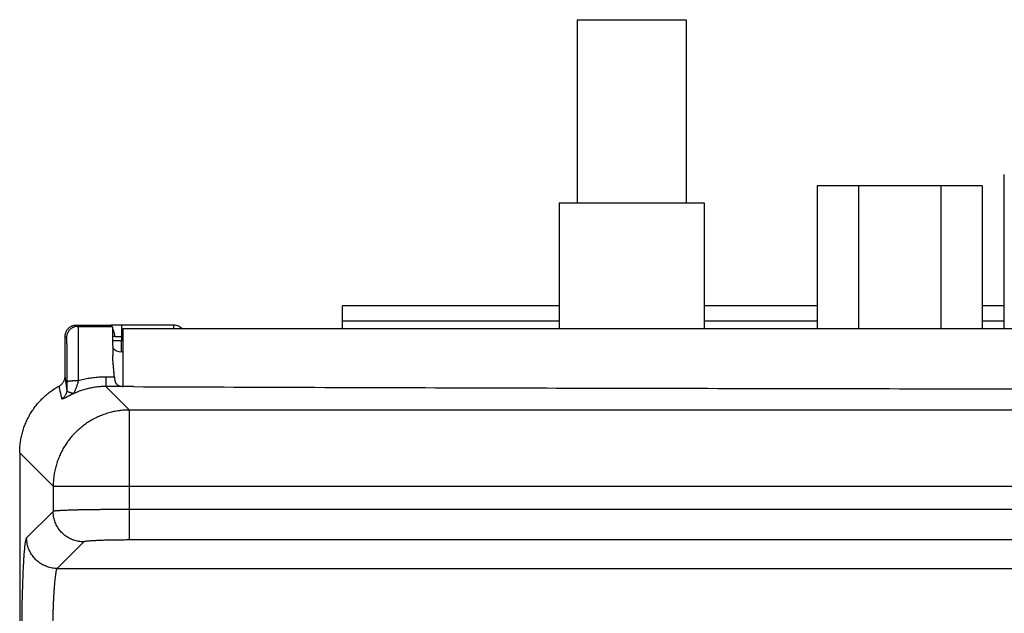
# Model space of a CAD drawing. Header units: inches. Extents: x 0 to 22, y 0 to 17.
# Tile 8 of 49: x 2.3 to 3.6, y 6.7 to 7.5. Entities that reach past the tile are written whole.
import ezdxf

# ---------------------------------------------------------------- set-up
doc = ezdxf.new("R2010")
doc.units = ezdxf.units.IN
doc.header["$LTSCALE"] = 1.21
doc.header["$MEASUREMENT"] = 0
doc.layers.get('0').update_dxf_attribs({"linetype": 'CONTINUOUS'})

msp = doc.modelspace()

# ---------------------------------------------------------------- linework, layer by layer
at = {"color": 7, "linetype": 'CONTINUOUS'}
for p, q in [((3.0378, 7.507), (3.0378, 7.267)), ((3.0378, 7.507), (3.1808, 7.507)), ((3.1808, 7.507), (3.1808, 7.267)), ((3.5976, 7.102), (3.5976, 7.304)), ((3.3526, 7.2895), (3.3526, 7.102)), ((3.5685, 7.2895), (3.3526, 7.2895)), ((3.4066, 7.2895), (3.4066, 7.102)), ((3.5146, 7.2895), (3.5146, 7.102)), ((3.5685, 7.2895), (3.5685, 7.102)), ((3.0143, 7.267), (3.0143, 7.102)), ((3.0143, 7.267), (3.2043, 7.267)), ((3.2043, 7.267), (3.2043, 7.102)), ((2.7303, 7.102), (2.7303, 7.132)), ((3.0143, 7.132), (2.7303, 7.132)), ((3.3526, 7.132), (3.2043, 7.132)), ((3.5976, 7.132), (3.5685, 7.132)), ((2.7303, 7.1123), (3.0143, 7.1123)), ((3.2043, 7.1123), (3.3526, 7.1123)), ((3.5685, 7.1123), (3.5976, 7.1123)), ((2.3821, 7.107), (2.3839, 7.1052)), ((2.3821, 7.107), (2.4271, 7.107)), ((2.3839, 7.1052), (2.4289, 7.1052)), ((2.4271, 7.107), (2.4289, 7.1052)), ((2.4344, 7.1068), (2.4271, 7.107)), ((2.4409, 7.1067), (2.4409, 7.0919)), ((2.4426, 7.102), (2.4426, 7.0265)), ((5.6416, 7.102), (2.4426, 7.102)), ((2.5095, 7.102), (2.5095, 7.1067)), ((2.3671, 7.0403), (2.3671, 7.092)), ((2.3671, 7.092), (2.3689, 7.0902)), ((2.4409, 7.0919), (2.4409, 7.0869)), ((2.4409, 7.0919), (2.4426, 7.0919)), ((2.4409, 7.072), (2.4409, 7.0869)), ((2.4409, 7.0869), (2.4426, 7.0869)), ((2.4426, 7.072), (2.4409, 7.072)), ((2.4205, 7.0389), (2.4205, 7.0265)), ((2.4316, 7.0389), (2.4205, 7.0389)), ((2.4205, 7.0265), (2.4513, 6.9956)), ((2.4431, 7.0265), (2.4205, 7.0265)), ((2.4513, 6.8254), (2.4513, 6.9956)), ((5.6328, 6.9956), (2.4513, 6.9956)), ((2.3076, 6.9396), (2.3076, 3.6569)), ((2.3076, 6.9396), (2.3514, 6.8957)), ((2.3514, 6.8957), (2.3514, 6.8628)), ((2.3514, 6.8957), (5.7327, 6.8957)), ((2.3514, 6.8628), (2.3167, 6.8281)), ((5.6328, 6.8653), (2.4513, 6.8653)), ((5.6328, 6.8254), (2.4513, 6.8254)), ((2.3914, 6.8229), (2.3567, 6.7881)), ((2.3567, 6.7881), (5.7275, 6.7881))]:
    msp.add_line(p, q, dxfattribs=at)
for points in [[(2.5095, 7.1067), (2.4392, 7.1067), (2.4368, 7.1068), (2.4344, 7.1068)], [(2.5204, 7.102), (2.5196, 7.1028), (2.5184, 7.1038), (2.5171, 7.1047), (2.5157, 7.1054), (2.5142, 7.106), (2.5126, 7.1064), (2.5111, 7.1067), (2.5095, 7.1067)]]:
    msp.add_lwpolyline(points, dxfattribs=at)
msp.add_arc((2.4409, 7.087), 0.015, 219.8481, 270, dxfattribs=at)
for points, knots in [([(2.3671, 7.092), (2.3671, 7.0926), (2.3671, 7.0936), (2.3674, 7.0952), (2.3678, 7.0967), (2.3683, 7.0981), (2.3691, 7.0995), (2.3699, 7.1009), (2.3709, 7.1021), (2.372, 7.1032), (2.3732, 7.1042), (2.3746, 7.105), (2.376, 7.1058), (2.3774, 7.1063), (2.379, 7.1067), (2.3805, 7.107), (2.3816, 7.107), (2.3821, 7.107)], [0, 0, 0, 0, 0.066673, 0.133327, 0.200015, 0.266655, 0.333353, 0.399984, 0.466686, 0.533314, 0.600016, 0.666647, 0.733345, 0.799985, 0.866673, 0.933327, 1, 1, 1, 1]), ([(2.3839, 7.1052), (2.3833, 7.1052), (2.3823, 7.1052), (2.3807, 7.1049), (2.3792, 7.1045), (2.3778, 7.104), (2.3764, 7.1032), (2.375, 7.1024), (2.3738, 7.1014), (2.3727, 7.1003), (2.3717, 7.0991), (2.3709, 7.0977), (2.3701, 7.0963), (2.3696, 7.0949), (2.3692, 7.0934), (2.3689, 7.0918), (2.3689, 7.0908), (2.3689, 7.0902)], [0, 0, 0, 0, 0.066665, 0.133331, 0.199998, 0.266664, 0.333331, 0.399999, 0.466666, 0.533334, 0.600001, 0.666669, 0.733336, 0.800003, 0.866669, 0.933335, 1, 1, 1, 1]), ([(2.3839, 7.1052), (2.3839, 7.1052), (2.3839, 7.1048), (2.384, 7.1042), (2.384, 7.103), (2.384, 7.1015), (2.3841, 7.0996), (2.3841, 7.0973), (2.3841, 7.0946), (2.3842, 7.0916), (2.3842, 7.0882), (2.3842, 7.0845), (2.3843, 7.0804), (2.3843, 7.0761), (2.3843, 7.0715), (2.3844, 7.0666), (2.3844, 7.0615), (2.3844, 7.0563), (2.3844, 7.0509), (2.3844, 7.0453), (2.3844, 7.0397), (2.3844, 7.0359), (2.3844, 7.0339)], [0, 0, 0, 0, 0.003718, 0.013312, 0.028754, 0.049964, 0.076834, 0.109221, 0.146954, 0.189834, 0.237636, 0.290108, 0.346973, 0.407927, 0.472646, 0.540782, 0.611971, 0.685831, 0.761969, 0.839984, 0.919467, 1, 1, 1, 1]), ([(2.4289, 7.1052), (2.4289, 7.1052), (2.4289, 7.1048), (2.429, 7.1042), (2.429, 7.1031), (2.4291, 7.1016), (2.4291, 7.0997), (2.4292, 7.0975), (2.4292, 7.0948), (2.4293, 7.0918), (2.4293, 7.0885), (2.4293, 7.0848), (2.4294, 7.0808), (2.4294, 7.0766), (2.4294, 7.072), (2.4295, 7.0689), (2.4295, 7.0673)], [0, 0, 0, 0, 0.006909, 0.024664, 0.053209, 0.09232, 0.141963, 0.201853, 0.271506, 0.350668, 0.439112, 0.536166, 0.641153, 0.753971, 0.873902, 1, 1, 1, 1]), ([(2.4291, 7.1026), (2.4291, 7.1024), (2.4295, 7.1019), (2.4299, 7.1009), (2.4305, 7.0996), (2.4309, 7.0982), (2.4312, 7.0968), (2.4315, 7.0953), (2.4317, 7.0938), (2.4317, 7.0927), (2.4317, 7.0922)], [0, 0, 0, 0, 0.047243, 0.171667, 0.30117, 0.435151, 0.572883, 0.713541, 0.856228, 1, 1, 1, 1]), ([(2.3689, 7.0902), (2.3689, 7.0902), (2.3689, 7.0899), (2.369, 7.0893), (2.369, 7.0883), (2.3691, 7.0869), (2.3691, 7.0852), (2.3691, 7.0831), (2.3692, 7.0807), (2.3692, 7.078), (2.3692, 7.075), (2.3693, 7.0716), (2.3693, 7.068), (2.3693, 7.0642), (2.3693, 7.0601), (2.3694, 7.0558), (2.3694, 7.0514), (2.3694, 7.0467), (2.3694, 7.042), (2.3694, 7.0372), (2.3694, 7.0339), (2.3694, 7.0323)], [0, 0, 0, 0, 0.00406, 0.014612, 0.031668, 0.055141, 0.084837, 0.120574, 0.162168, 0.209384, 0.261959, 0.319575, 0.381875, 0.448493, 0.519028, 0.5931, 0.670332, 0.750241, 0.832234, 0.915697, 1, 1, 1, 1]), ([(2.4292, 7.0922), (2.4293, 7.0922), (2.4298, 7.0922), (2.4306, 7.0922), (2.4313, 7.0922), (2.4317, 7.0922)], [0, 0, 0, 0, 0.098706, 0.527708, 1, 1, 1, 1]), ([(2.4293, 7.0868), (2.4295, 7.0868), (2.43, 7.0868), (2.4309, 7.0868), (2.4321, 7.0868), (2.4334, 7.0869), (2.4348, 7.0869), (2.4363, 7.0869), (2.4378, 7.0869), (2.4393, 7.0869), (2.4404, 7.0869), (2.4409, 7.0869)], [0, 0, 0, 0, 0.037871, 0.133697, 0.239012, 0.352665, 0.47341, 0.599924, 0.730821, 0.864669, 1, 1, 1, 1]), ([(2.4317, 7.0922), (2.4321, 7.0922), (2.4329, 7.0922), (2.4341, 7.0921), (2.4353, 7.0921), (2.4367, 7.092), (2.4381, 7.0919), (2.4395, 7.0919), (2.4404, 7.0919), (2.4409, 7.0919)], [0, 0, 0, 0, 0.122473, 0.255116, 0.39621, 0.543683, 0.695145, 0.848087, 1, 1, 1, 1]), ([(2.4316, 7.0389), (2.4315, 7.0406), (2.4312, 7.044), (2.4307, 7.049), (2.4303, 7.054), (2.4298, 7.0587), (2.4296, 7.0632), (2.4295, 7.066), (2.4295, 7.0673)], [0, 0, 0, 0, 0.179526, 0.359256, 0.534912, 0.702528, 0.858576, 1, 1, 1, 1]), ([(2.3593, 7.0271), (2.3598, 7.0274), (2.3607, 7.0279), (2.3619, 7.0289), (2.3631, 7.03), (2.3641, 7.0313), (2.365, 7.0326), (2.3658, 7.034), (2.3663, 7.0355), (2.3668, 7.0371), (2.367, 7.0387), (2.3671, 7.0397), (2.3671, 7.0403)], [0, 0, 0, 0, 0.099656, 0.199746, 0.299689, 0.399338, 0.499495, 0.599694, 0.699464, 0.799608, 0.89998, 1, 1, 1, 1]), ([(2.3695, 7.0225), (2.3692, 7.0245), (2.3687, 7.0284), (2.3679, 7.0343), (2.3674, 7.0383), (2.3671, 7.0403)], [0, 0, 0, 0, 0.330329, 0.663698, 1, 1, 1, 1]), ([(2.3844, 7.0339), (2.3839, 7.0339), (2.3829, 7.0339), (2.3813, 7.0339), (2.3798, 7.0339), (2.3784, 7.0338), (2.377, 7.0337), (2.3757, 7.0336), (2.3745, 7.0335), (2.3734, 7.0334), (2.3724, 7.0333), (2.3715, 7.0331), (2.3708, 7.033), (2.3702, 7.0328), (2.3698, 7.0327), (2.3695, 7.0325), (2.3694, 7.0324), (2.3694, 7.0323)], [0, 0, 0, 0, 0.102176, 0.20329, 0.302229, 0.397937, 0.489392, 0.57562, 0.655709, 0.728818, 0.794191, 0.851173, 0.899223, 0.937952, 0.967199, 0.987271, 1, 1, 1, 1]), ([(2.3694, 7.0323), (2.3694, 7.0315), (2.3694, 7.0298), (2.3694, 7.0273), (2.3694, 7.0249), (2.3695, 7.0233), (2.3695, 7.0225)], [0, 0, 0, 0, 0.258683, 0.511984, 0.759307, 1, 1, 1, 1]), ([(2.3844, 7.0339), (2.3842, 7.0333), (2.3839, 7.032), (2.3833, 7.03), (2.3826, 7.0281), (2.382, 7.0262), (2.3814, 7.0245), (2.3808, 7.0229), (2.3802, 7.0215), (2.3798, 7.0204), (2.3794, 7.0194), (2.379, 7.0186), (2.3788, 7.018), (2.3786, 7.0176), (2.3785, 7.0173), (2.3784, 7.0171), (2.3784, 7.0171)], [0, 0, 0, 0, 0.112756, 0.228307, 0.343222, 0.454183, 0.558121, 0.652471, 0.735541, 0.806205, 0.864284, 0.910749, 0.946586, 0.972742, 0.990285, 1, 1, 1, 1]), ([(2.4205, 7.0389), (2.418, 7.0389), (2.4131, 7.0387), (2.4058, 7.0381), (2.3986, 7.0371), (2.3914, 7.0358), (2.3867, 7.0346), (2.3844, 7.0339)], [0, 0, 0, 0, 0.201349, 0.402634, 0.603222, 0.802526, 1, 1, 1, 1]), ([(2.4316, 7.0389), (2.4316, 7.0384), (2.4317, 7.0374), (2.4319, 7.0359), (2.4322, 7.0345), (2.4325, 7.0333), (2.433, 7.032), (2.4335, 7.0309), (2.4342, 7.0299), (2.435, 7.0291), (2.4359, 7.0283), (2.437, 7.0277), (2.4382, 7.0272), (2.4396, 7.0268), (2.4413, 7.0266), (2.4425, 7.0265), (2.4431, 7.0265)], [0, 0, 0, 0, 0.078471, 0.154347, 0.226957, 0.295997, 0.362322, 0.426072, 0.487478, 0.54748, 0.608394, 0.672191, 0.740761, 0.81668, 0.902532, 1, 1, 1, 1]), ([(2.3076, 6.9396), (2.3076, 6.9418), (2.3077, 6.9462), (2.3084, 6.9529), (2.3095, 6.9595), (2.311, 6.966), (2.313, 6.9723), (2.3154, 6.9786), (2.3182, 6.9846), (2.3214, 6.9905), (2.325, 6.9961), (2.3289, 7.0015), (2.3332, 7.0066), (2.3379, 7.0114), (2.3428, 7.0158), (2.348, 7.02), (2.3535, 7.0238), (2.3574, 7.026), (2.3593, 7.0271)], [0, 0, 0, 0, 0.062587, 0.125156, 0.187708, 0.250243, 0.312764, 0.37527, 0.437765, 0.500248, 0.562723, 0.625192, 0.687657, 0.75012, 0.812583, 0.87505, 0.937522, 1, 1, 1, 1]), ([(2.3629, 7.0102), (2.3625, 7.012), (2.3617, 7.0158), (2.3605, 7.0214), (2.3597, 7.0252), (2.3593, 7.0271)], [0, 0, 0, 0, 0.330126, 0.663607, 1, 1, 1, 1]), ([(2.3695, 7.0225), (2.3695, 7.022), (2.3694, 7.0209), (2.3691, 7.0193), (2.3687, 7.0178), (2.3681, 7.0163), (2.3673, 7.0148), (2.3664, 7.0135), (2.3654, 7.0122), (2.3642, 7.0111), (2.3634, 7.0105), (2.3629, 7.0102)], [0, 0, 0, 0, 0.111038, 0.222073, 0.333128, 0.444206, 0.555311, 0.666443, 0.777603, 0.888789, 1, 1, 1, 1]), ([(2.3784, 7.0171), (2.3783, 7.0171), (2.3782, 7.0172), (2.378, 7.0172), (2.3777, 7.0174), (2.3772, 7.0174), (2.3766, 7.0176), (2.3759, 7.0178), (2.3751, 7.018), (2.3742, 7.0182), (2.3732, 7.0186), (2.3722, 7.0189), (2.3712, 7.0195), (2.3704, 7.0201), (2.3699, 7.0208), (2.3695, 7.0217), (2.3695, 7.0222), (2.3695, 7.0225)], [0, 0, 0, 0, 0.011738, 0.033943, 0.060371, 0.10317, 0.156915, 0.22161, 0.296594, 0.382103, 0.475801, 0.575172, 0.676202, 0.76671, 0.845492, 0.921156, 1, 1, 1, 1]), ([(2.4205, 7.0265), (2.4185, 7.0265), (2.4144, 7.0263), (2.4083, 7.0258), (2.4021, 7.0248), (2.3961, 7.0235), (2.39, 7.0218), (2.3841, 7.0196), (2.3803, 7.018), (2.3784, 7.0171)], [0, 0, 0, 0, 0.139799, 0.281052, 0.423476, 0.566804, 0.710798, 0.855224, 1, 1, 1, 1]), ([(2.4568, 7.0263), (2.456, 7.0263), (2.4544, 7.0263), (2.452, 7.0263), (2.4497, 7.0263), (2.4474, 7.0264), (2.4452, 7.0264), (2.4438, 7.0264), (2.4431, 7.0265)], [0, 0, 0, 0, 0.17641, 0.350686, 0.521095, 0.686797, 0.846963, 1, 1, 1, 1]), ([(2.4568, 7.0263), (2.5271, 7.026), (2.6678, 7.0255), (2.8789, 7.0248), (3.0902, 7.0243), (3.3016, 7.0239), (3.5131, 7.0235), (3.7246, 7.0233), (3.9363, 7.0232), (4.1479, 7.0232), (4.3595, 7.0233), (4.5711, 7.0235), (4.7826, 7.0239), (4.994, 7.0243), (5.2052, 7.0248), (5.4163, 7.0255), (5.557, 7.026), (5.6273, 7.0263)], [0, 0, 0, 0, 0.066526, 0.133115, 0.199752, 0.26643, 0.333142, 0.399876, 0.466623, 0.533377, 0.600124, 0.666858, 0.73357, 0.800248, 0.866885, 0.933474, 1, 1, 1, 1]), ([(2.3784, 7.0171), (2.3783, 7.0171), (2.3781, 7.017), (2.3779, 7.0169), (2.3775, 7.0167), (2.3772, 7.0166), (2.3768, 7.0164), (2.3765, 7.0162), (2.3761, 7.016), (2.3756, 7.0158), (2.3751, 7.0156), (2.3746, 7.0154), (2.3741, 7.0151), (2.3735, 7.0148), (2.3729, 7.0145), (2.3722, 7.0142), (2.3715, 7.0138), (2.3707, 7.0135), (2.3699, 7.0131), (2.3691, 7.0127), (2.3683, 7.0122), (2.3674, 7.0118), (2.3665, 7.0113), (2.3656, 7.0109), (2.3648, 7.0106), (2.3641, 7.0103), (2.3635, 7.0101), (2.3631, 7.01), (2.3629, 7.0101), (2.3629, 7.0102)], [0, 0, 0, 0, 0.013776, 0.031301, 0.0515, 0.073644, 0.09713, 0.121762, 0.14776, 0.175632, 0.205999, 0.239022, 0.274654, 0.312772, 0.353512, 0.397048, 0.443501, 0.492872, 0.544989, 0.599659, 0.656482, 0.714859, 0.7738, 0.831797, 0.886211, 0.93256, 0.967229, 0.988679, 1, 1, 1, 1]), ([(2.4513, 6.9956), (2.4491, 6.9956), (2.4445, 6.9955), (2.4377, 6.9947), (2.431, 6.9936), (2.4244, 6.992), (2.4179, 6.9899), (2.4115, 6.9874), (2.4054, 6.9844), (2.3994, 6.9811), (2.3937, 6.9773), (2.3883, 6.9732), (2.3832, 6.9687), (2.3783, 6.9639), (2.3738, 6.9588), (2.3697, 6.9533), (2.366, 6.9476), (2.3626, 6.9417), (2.3597, 6.9355), (2.3572, 6.9292), (2.3551, 6.9227), (2.3535, 6.916), (2.3523, 6.9093), (2.3516, 6.9025), (2.3514, 6.898), (2.3514, 6.8957)], [0, 0, 0, 0, 0.043455, 0.086915, 0.130381, 0.173852, 0.217328, 0.260808, 0.304292, 0.347779, 0.391269, 0.434761, 0.478253, 0.521747, 0.565239, 0.608731, 0.652221, 0.695708, 0.739192, 0.782672, 0.826148, 0.869619, 0.913085, 0.956545, 1, 1, 1, 1]), ([(2.4513, 6.8653), (2.4491, 6.8653), (2.4447, 6.8653), (2.4381, 6.8653), (2.4316, 6.8653), (2.4251, 6.8652), (2.4188, 6.8652), (2.4126, 6.8651), (2.4066, 6.865), (2.4008, 6.865), (2.3952, 6.8649), (2.3898, 6.8648), (2.3848, 6.8647), (2.38, 6.8645), (2.3755, 6.8644), (2.3714, 6.8643), (2.3676, 6.8641), (2.3641, 6.864), (2.3611, 6.8638), (2.3585, 6.8637), (2.3562, 6.8635), (2.3544, 6.8634), (2.353, 6.8632), (2.3521, 6.863), (2.3516, 6.8629), (2.3514, 6.8628)], [0, 0, 0, 0, 0.066361, 0.132444, 0.197935, 0.262533, 0.325957, 0.387928, 0.448177, 0.506441, 0.562469, 0.616016, 0.666854, 0.714777, 0.759582, 0.801081, 0.839081, 0.873402, 0.903882, 0.930383, 0.952789, 0.971004, 0.984957, 0.994609, 1, 1, 1, 1]), ([(2.3914, 6.8229), (2.3903, 6.8229), (2.3881, 6.823), (2.3848, 6.8234), (2.3816, 6.824), (2.3784, 6.825), (2.3753, 6.8262), (2.3724, 6.8277), (2.3695, 6.8294), (2.3668, 6.8313), (2.3643, 6.8334), (2.362, 6.8357), (2.3598, 6.8383), (2.3579, 6.841), (2.3562, 6.8438), (2.3548, 6.8468), (2.3536, 6.8498), (2.3526, 6.853), (2.3519, 6.8562), (2.3515, 6.8595), (2.3514, 6.8617), (2.3514, 6.8628)], [0, 0, 0, 0, 0.052603, 0.105215, 0.157834, 0.210461, 0.263094, 0.315734, 0.368377, 0.421024, 0.473674, 0.526323, 0.578973, 0.63162, 0.684264, 0.736903, 0.789537, 0.842164, 0.894784, 0.947396, 1, 1, 1, 1]), ([(2.3105, 6.6359), (2.3105, 6.639), (2.3104, 6.6451), (2.3103, 6.6543), (2.3103, 6.6636), (2.3103, 6.673), (2.3103, 6.6825), (2.3103, 6.6919), (2.3104, 6.7013), (2.3105, 6.7105), (2.3106, 6.7196), (2.3107, 6.7285), (2.3109, 6.7373), (2.311, 6.7458), (2.3112, 6.754), (2.3115, 6.7619), (2.3117, 6.7695), (2.312, 6.7768), (2.3122, 6.7836), (2.3126, 6.79), (2.3129, 6.796), (2.3132, 6.8016), (2.3135, 6.8066), (2.3139, 6.8112), (2.3143, 6.8152), (2.3147, 6.8188), (2.315, 6.8217), (2.3154, 6.8241), (2.3158, 6.826), (2.3162, 6.8272), (2.3165, 6.8279), (2.3167, 6.8281)], [0, 0, 0, 0, 0.047113, 0.095072, 0.143659, 0.192636, 0.24176, 0.290785, 0.339461, 0.387554, 0.434888, 0.481316, 0.526692, 0.57087, 0.613673, 0.654926, 0.69447, 0.732147, 0.767804, 0.801307, 0.832529, 0.861366, 0.88773, 0.911532, 0.932675, 0.951059, 0.966599, 0.979248, 0.988987, 0.995852, 1, 1, 1, 1]), ([(2.3567, 6.7881), (2.3556, 6.7881), (2.3534, 6.7882), (2.3501, 6.7886), (2.3468, 6.7893), (2.3437, 6.7903), (2.3406, 6.7915), (2.3376, 6.7929), (2.3348, 6.7946), (2.3321, 6.7965), (2.3296, 6.7987), (2.3272, 6.801), (2.3251, 6.8035), (2.3232, 6.8062), (2.3215, 6.8091), (2.32, 6.812), (2.3188, 6.8151), (2.3179, 6.8183), (2.3172, 6.8215), (2.3168, 6.8248), (2.3167, 6.827), (2.3167, 6.8281)], [0, 0, 0, 0, 0.052604, 0.105216, 0.157836, 0.210463, 0.263096, 0.315735, 0.368379, 0.421026, 0.473675, 0.526324, 0.578973, 0.63162, 0.684264, 0.736903, 0.789537, 0.842164, 0.894784, 0.947396, 1, 1, 1, 1]), ([(2.4513, 6.8254), (2.4498, 6.8254), (2.4468, 6.8254), (2.4423, 6.8253), (2.4378, 6.8253), (2.4334, 6.8252), (2.4291, 6.8252), (2.4249, 6.8251), (2.4209, 6.825), (2.417, 6.8249), (2.4134, 6.8248), (2.4099, 6.8246), (2.4068, 6.8245), (2.4038, 6.8243), (2.4012, 6.8242), (2.3988, 6.824), (2.3968, 6.8238), (2.395, 6.8237), (2.3936, 6.8235), (2.3926, 6.8233), (2.3919, 6.8231), (2.3915, 6.823), (2.3914, 6.8229)], [0, 0, 0, 0, 0.075108, 0.150335, 0.225079, 0.298751, 0.370786, 0.440629, 0.507821, 0.572036, 0.632947, 0.690203, 0.74344, 0.792312, 0.836543, 0.875934, 0.910272, 0.939301, 0.962834, 0.980752, 0.993044, 1, 1, 1, 1]), ([(2.3567, 6.7881), (2.3565, 6.788), (2.3561, 6.7874), (2.3557, 6.7864), (2.3553, 6.7848), (2.3549, 6.7828), (2.3545, 6.7804), (2.3541, 6.7775), (2.3537, 6.7741), (2.3533, 6.7703), (2.353, 6.7662), (2.3526, 6.7616), (2.3523, 6.7566), (2.352, 6.7513), (2.3517, 6.7457), (2.3514, 6.7398), (2.3512, 6.7336), (2.351, 6.7272), (2.3508, 6.7205), (2.3507, 6.716), (2.3506, 6.7137)], [0, 0, 0, 0, 0.009554, 0.024716, 0.045894, 0.073154, 0.106456, 0.145704, 0.190763, 0.241456, 0.297563, 0.358849, 0.425069, 0.495934, 0.571117, 0.650276, 0.733083, 0.819203, 0.908293, 1, 1, 1, 1])]:
    msp.add_open_spline(points, degree=3, knots=knots, dxfattribs=at)

doc.saveas('drawing.dxf')
